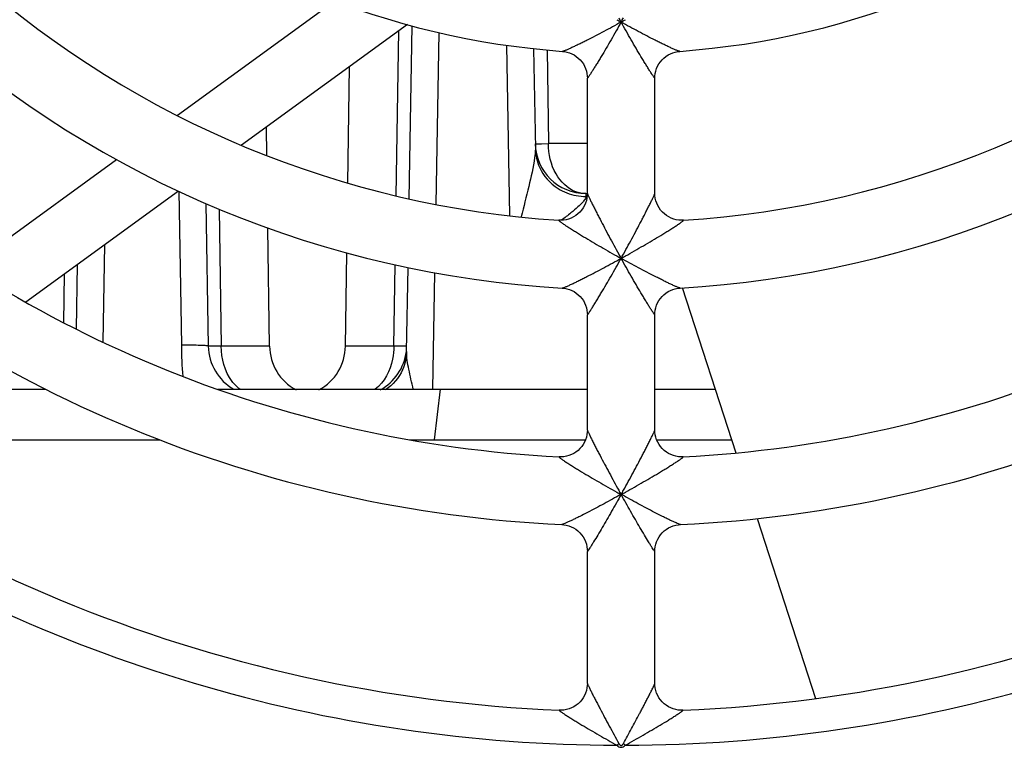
# Model space of a CAD drawing. Header units: millimetres. Extents: x 0 to 841, y 0 to 594.
# Tile 18 of 77: x 278 to 293, y 500 to 511. Entities that reach past the tile are written whole.
import ezdxf

# ---------------------------------------------------------------- set-up
doc = ezdxf.new("R2010")
doc.units = ezdxf.units.MM
doc.header["$LTSCALE"] = 46.255
doc.layers.get('0').update_dxf_attribs({"linetype": 'CONTINUOUS'})
for name, color, linetype in [('DATUM_AXIS', 7, 'CONTINUOUS'), ('DRAFTS', 7, 'CONTINUOUS'), ('ROUNDS', 7, 'CONTINUOUS')]:
    doc.layers.add(name, color=color, linetype=linetype)

msp = doc.modelspace()

# ---------------------------------------------------------------- linework, layer by layer
at = {"color": 7, "linetype": 'CONTINUOUS'}
for p, q in [((282.6222, 511.3566), (280.2891, 509.6616)), ((283.6997, 511.0078), (281.2395, 509.2203)), ((286.368, 508.5062), (286.368, 510.2152)), ((287.368, 508.5061), (287.368, 510.2152)), ((279.3867, 509.0059), (277.1876, 507.4082)), ((280.3046, 508.5411), (278.0397, 506.8955)), ((287.7727, 507.1145), (288.5699, 504.6611)), ((286.368, 505.0005), (286.368, 506.7079)), ((287.368, 505.0006), (287.368, 506.7079)), ((276.2636, 505.6051), (278.3344, 505.6051)), ((280.889, 505.6051), (286.368, 505.6051)), ((275.2314, 504.8551), (280.0346, 504.8551)), ((283.7358, 504.8551), (286.3401, 504.8551)), ((287.3958, 504.8551), (288.5068, 504.8551)), ((288.8859, 503.6884), (289.7518, 501.0234)), ((286.368, 501.2468), (286.368, 503.2032)), ((287.368, 501.247), (287.368, 503.2032))]:
    msp.add_line(p, q, dxfattribs=at)
at = {"color": 9, "linetype": 'CONTINUOUS'}
msp.add_line((284.1862, 505.6051), (284.0968, 504.8551), dxfattribs=at)
at = {"color": 7, "linetype": 'CONTINUOUS'}
for radius, start, end in [(12, 229.15122, 265.84786), (12, 274.15132, 310.8477), (14.5, 228.64911, 266.35042), (14.5, 273.64911, 311.35047), (15.5, 228.23598, 266.76403), (15.5, 273.23598, 311.76336), (18, 227.92225, 267.07729), (18, 272.92225, 312.07727), (19, 227.6528, 267.34729), (19, 272.6528, 312.34729)]:
    msp.add_arc((286.868, 522.5801), radius, start, end, dxfattribs=at)
at = {"layer": 'DATUM_AXIS', "color": 9, "linetype": 'CONTINUOUS'}
for p, q in [((283.5333, 508.4719), (283.5712, 510.9143)), ((284.125, 508.3449), (284.1694, 510.889)), ((285.1698, 510.7023), (285.2139, 508.1778)), ((285.7691, 510.6322), (285.7907, 509.2447)), ((285.6854, 509.243), (285.7907, 509.2447)), ((286.368, 509.2447), (285.7907, 509.2447)), ((280.3075, 508.5397), (280.3474, 506.256)), ((286.3449, 508.5051), (286.3452, 508.4941)), ((286.3452, 508.4941), (286.3462, 508.461)), ((280.9058, 508.275), (280.9374, 506.2447)), ((279.1893, 506.3004), (279.2146, 507.7491)), ((283.4985, 506.2447), (283.5173, 507.4487)), ((278.6039, 506.5903), (278.6152, 507.3136)), ((284.0772, 505.607), (284.1073, 507.3298)), ((281.6549, 506.2447), (280.9374, 506.2447)), ((283.4985, 506.2447), (282.781, 506.2447)), ((283.6008, 506.2431), (283.4985, 506.2447))]:
    msp.add_line(p, q, dxfattribs=at)
at = {"layer": 'DATUM_AXIS', "color": 7, "linetype": 'CONTINUOUS'}
for p, q in [((283.7267, 508.4258), (283.7715, 510.9891)), ((285.5704, 510.651), (285.5963, 509.1648)), ((282.8148, 508.6606), (282.8388, 510.3823)), ((281.6155, 509.0663), (281.6096, 509.4892)), ((286.3449, 508.5051), (286.368, 508.5051)), ((280.7104, 508.359), (280.7473, 506.2421)), ((281.6549, 506.2447), (281.6305, 507.9923)), ((282.781, 506.2447), (282.8003, 507.6236)), ((278.793, 506.4965), (278.8098, 507.455)), ((283.6873, 506.1648), (283.709, 507.4086))]:
    msp.add_line(p, q, dxfattribs=at)
for centre, start, end in [((286.3449, 509.2551), 181, 270), ((281.4972, 506.2551), 181, 240.20654), ((282.4048, 506.2551), 180.8, 241.57613), ((282.0311, 506.2551), 298.42387, 359.2), ((282.9387, 506.2551), 298.42053, 353.17189)]:
    msp.add_arc(centre, 0.75, start, end, dxfattribs=at)
at = {"layer": 'DATUM_AXIS', "color": 9, "linetype": 'CONTINUOUS'}
for points, knots in [([(285.595, 509.2421), (285.595, 509.2401), (285.6074, 509.2446), (285.6201, 509.2404), (285.6509, 509.2433), (285.6725, 509.2428), (285.6854, 509.243)], [0, 0, 0, 0, 0.0645519, 0.2559544, 0.5701657, 1, 1, 1, 1]), ([(286.1944, 508.5319), (286.0716, 508.5767), (285.8517, 508.7994), (285.7922, 509.0902), (285.7907, 509.2447)], [0, 0, 0, 0, 0.4583697, 1, 1, 1, 1]), ([(285.5861, 509.0364), (285.566, 508.8926), (285.4976, 508.5996), (285.4239, 508.3088), (285.3846, 508.1587)], [0, 0, 0, 0, 0.4834755, 1, 1, 1, 1]), ([(285.657, 508.8942), (285.7142, 508.7666), (285.8488, 508.6154), (286.0173, 508.5313), (286.0621, 508.5139)], [0, 0, 0, 0, 0.7443367, 1, 1, 1, 1]), ([(286.3126, 508.3928), (286.307, 508.3858), (286.2804, 508.3552), (286.2508, 508.3273), (286.2273, 508.3061)], [0, 0, 0, 0, 0.2215677, 1, 1, 1, 1]), ([(286.3462, 508.461), (286.3464, 508.4561), (286.3417, 508.4305), (286.3256, 508.409), (286.3126, 508.3928)], [0, 0, 0, 0, 0.1904226, 1, 1, 1, 1]), ([(280.7473, 506.2421), (280.7473, 506.245), (280.7323, 506.2468), (280.7137, 506.2506), (280.6749, 506.2529), (280.604, 506.2562), (280.4924, 506.257), (280.3983, 506.2585), (280.3474, 506.256)], [0, 0, 0, 0, 0.0216907, 0.0791348, 0.1716686, 0.2956419, 0.6188627, 1, 1, 1, 1]), ([(280.9374, 506.2447), (280.9108, 506.2442), (280.8658, 506.2451), (280.8013, 506.239), (280.7741, 506.2479), (280.7474, 506.2378), (280.7473, 506.2421)], [0, 0, 0, 0, 0.420147, 0.7368698, 0.9333, 1, 1, 1, 1]), ([(281.2149, 505.6039), (281.1716, 505.6369), (281.0051, 505.8103), (280.9392, 506.0617), (280.9374, 506.2447)], [0, 0, 0, 0, 0.2294842, 1, 1, 1, 1]), ([(283.4985, 506.2447), (283.4979, 506.1801), (283.4749, 505.9456), (283.358, 505.7085), (283.2211, 505.6039)], [0, 0, 0, 0, 0.2726002, 1, 1, 1, 1]), ([(283.6886, 506.2421), (283.6886, 506.2402), (283.6766, 506.2446), (283.6642, 506.2405), (283.6344, 506.2433), (283.6134, 506.2429), (283.6008, 506.2431)], [0, 0, 0, 0, 0.0644841, 0.2557646, 0.5699239, 1, 1, 1, 1]), ([(283.786, 505.6054), (283.7625, 505.7034), (283.7221, 505.8879), (283.6857, 506.0761), (283.6873, 506.1648)], [0, 0, 0, 0, 0.5318106, 1, 1, 1, 1])]:
    msp.add_open_spline(points, degree=3, knots=knots, dxfattribs=at)
for points in [[(285.5963, 509.1648), (285.5971, 509.1219), (285.5921, 509.0789), (285.5861, 509.0364)], [(285.5963, 509.1648), (285.5979, 509.0724), (285.6191, 508.9786), (285.657, 508.8942)], [(286.0621, 508.5139), (286.1519, 508.479), (286.2499, 508.4608), (286.3462, 508.4609)], [(286.3449, 508.5051), (286.2939, 508.5052), (286.2423, 508.5144), (286.1944, 508.5319)], [(286.2273, 508.3061), (286.1936, 508.2756), (286.1587, 508.2464), (286.1233, 508.2178)], [(286.1233, 508.2178), (286.0778, 508.1809), (286.0315, 508.145), (285.9848, 508.1095)], [(280.3474, 506.256), (280.3501, 506.1021), (280.3505, 505.9474), (280.3707, 505.7948)], [(283.6872, 506.1648), (283.6856, 506.0724), (283.6644, 505.9786), (283.6266, 505.8942)], [(283.6266, 505.8942), (283.5732, 505.7751), (283.4821, 505.6683), (283.3744, 505.5946)]]:
    msp.add_open_spline(points, degree=3, dxfattribs=at)
at = {"layer": 'DRAFTS', "color": 7, "linetype": 'CONTINUOUS'}
msp.add_line((287.368, 505.6051), (288.2631, 505.6051), dxfattribs=at)
at = {"layer": 'ROUNDS', "color": 9, "linetype": 'CONTINUOUS'}
for p, q in [((286.8673, 504.0457), (286.8658, 504.0457)), ((286.8686, 504.0457), (286.8701, 504.0457)), ((286.808, 500.3302), (286.8347, 500.3568)), ((286.9279, 500.3302), (286.9013, 500.3568))]:
    msp.add_line(p, q, dxfattribs=at)
at = {"layer": 'ROUNDS', "color": 7, "linetype": 'CONTINUOUS'}
for p, q in [((286.8673, 504.0457), (286.868, 504.0457)), ((286.868, 504.0457), (286.8686, 504.0457)), ((286.3668, 503.2339), (286.368, 503.2029))]:
    msp.add_line(p, q, dxfattribs=at)
for points in [[(285.9991, 510.6116), (286.0284, 510.6084), (286.0655, 510.6011), (286.102, 510.5902), (286.1374, 510.5758), (286.1714, 510.558), (286.2035, 510.537), (286.2336, 510.5129), (286.2612, 510.486), (286.2861, 510.4565), (286.308, 510.4248), (286.3267, 510.3912), (286.342, 510.3561), (286.3539, 510.3198), (286.3622, 510.2826), (286.3668, 510.2451), (286.368, 510.215)], [(287.368, 510.215), (287.3691, 510.2451), (287.3738, 510.2827), (287.3821, 510.3198), (287.3939, 510.3561), (287.4093, 510.3913), (287.428, 510.4249), (287.4499, 510.4566), (287.4748, 510.486), (287.5024, 510.5129), (287.5324, 510.537), (287.5646, 510.558), (287.5986, 510.5758), (287.634, 510.5902), (287.6704, 510.6011), (287.7075, 510.6084), (287.7369, 510.6116)], [(286.368, 508.5065), (286.3668, 508.4759), (286.3619, 508.4376), (286.3533, 508.3996), (286.3409, 508.3624), (286.3247, 508.3264), (286.3051, 508.2921), (286.2821, 508.2599), (286.2561, 508.2302), (286.2273, 508.2032), (286.1959, 508.1792), (286.1623, 508.1584), (286.1269, 508.141), (286.0899, 508.1273), (286.0519, 508.1173), (286.0135, 508.1111), (285.975, 508.1088), (285.9449, 508.1096)], [(287.791, 508.1096), (287.7632, 508.1088), (287.7247, 508.1109), (287.686, 508.1169), (287.6479, 508.1267), (287.6107, 508.1403), (287.575, 508.1576), (287.5412, 508.1783), (287.5097, 508.2023), (287.4807, 508.2293), (287.4545, 508.2591), (287.4314, 508.2913), (287.4116, 508.3257), (287.3953, 508.3618), (287.3828, 508.3991), (287.3741, 508.4372), (287.3692, 508.4756), (287.368, 508.5065)], [(285.9927, 507.1049), (286.0274, 507.1014), (286.0646, 507.0941), (286.1013, 507.0833), (286.1368, 507.0689), (286.1709, 507.0511), (286.2032, 507.03), (286.2334, 507.0059), (286.2611, 506.9789), (286.286, 506.9494), (286.308, 506.9176), (286.3268, 506.8839), (286.3421, 506.8487), (286.354, 506.8122), (286.3622, 506.775), (286.3669, 506.7374), (286.368, 506.7078)], [(287.368, 506.7078), (287.3691, 506.738), (287.3738, 506.7756), (287.3821, 506.8128), (287.394, 506.8492), (287.4094, 506.8844), (287.4282, 506.918), (287.4502, 506.9497), (287.4751, 506.9792), (287.5028, 507.0061), (287.533, 507.0302), (287.5653, 507.0512), (287.5994, 507.069), (287.6349, 507.0833), (287.6714, 507.0942), (287.7087, 507.1014), (287.7432, 507.1049)], [(286.368, 505.0008), (286.3668, 504.9705), (286.362, 504.9325), (286.3535, 504.8947), (286.3413, 504.8578), (286.3254, 504.822), (286.3061, 504.7879), (286.2834, 504.7559), (286.2578, 504.7262), (286.2294, 504.6992), (286.1984, 504.6752), (286.1652, 504.6543), (286.1302, 504.6367), (286.0936, 504.6228), (286.0561, 504.6125), (286.0179, 504.6059), (285.9798, 504.6032), (285.95, 504.6036)], [(287.786, 504.6036), (287.7583, 504.6031), (287.72, 504.6057), (287.6818, 504.6121), (287.644, 504.6222), (287.6073, 504.6361), (287.5721, 504.6535), (287.5387, 504.6744), (287.5076, 504.6984), (287.479, 504.7254), (287.4531, 504.755), (287.4304, 504.7871), (287.4109, 504.8213), (287.3949, 504.8571), (287.3826, 504.8942), (287.374, 504.9321), (287.3692, 504.9702), (287.368, 505.0008)], [(285.9884, 503.6005), (286.0168, 503.5982), (286.0549, 503.5918), (286.0924, 503.5816), (286.1288, 503.5678), (286.1639, 503.5504), (286.1972, 503.5296), (286.2283, 503.5056), (286.2569, 503.4786), (286.2827, 503.449), (286.3054, 503.4169), (286.3249, 503.3829), (286.3409, 503.3471), (286.3532, 503.3101), (286.3619, 503.2723), (286.3668, 503.2339)], [(287.368, 503.2029), (287.3692, 503.2338), (287.374, 503.272), (287.3826, 503.3098), (287.3949, 503.3467), (287.4108, 503.3823), (287.4301, 503.4163), (287.4527, 503.4483), (287.4784, 503.4779), (287.5069, 503.5049), (287.5378, 503.5289), (287.5709, 503.5498), (287.6058, 503.5672), (287.6421, 503.5811), (287.6795, 503.5914), (287.7174, 503.598), (287.7475, 503.6005)], [(286.368, 501.247), (286.3668, 501.2167), (286.362, 501.1788), (286.3536, 501.1412), (286.3414, 501.1044), (286.3257, 501.0688), (286.3066, 501.0349), (286.2842, 501.003), (286.2588, 500.9734), (286.2307, 500.9465), (286.2, 500.9224), (286.1672, 500.9015), (286.1325, 500.8838), (286.0962, 500.8697), (286.0589, 500.8592), (286.021, 500.8523), (285.983, 500.8493), (285.9532, 500.8494)], [(287.7827, 500.8494), (287.753, 500.8493), (287.7149, 500.8523), (287.677, 500.8592), (287.6397, 500.8697), (287.6035, 500.8838), (287.5687, 500.9015), (287.5359, 500.9224), (287.5053, 500.9465), (287.4771, 500.9734), (287.4517, 501.003), (287.4294, 501.0349), (287.4102, 501.0688), (287.3945, 501.1044), (287.3824, 501.1412), (287.3739, 501.1788), (287.3691, 501.2167), (287.368, 501.247)]]:
    msp.add_lwpolyline(points, dxfattribs=at)
at = {"layer": 'ROUNDS', "color": 9, "linetype": 'CONTINUOUS'}
for centre, radius, start, end in [((295.0885, 525.8839), 16.9642, 240.76647, 241.01504), ((304.8644, 521.0958), 20.6131, 208.97977, 209.18405), ((268.8715, 521.0958), 20.6131, 330.81595, 331.02023), ((278.6475, 525.8839), 16.9642, 298.98496, 299.23353), ((296.174, 524.3422), 19.2032, 240.79383, 241.01325), ((308.1603, 519.429), 24.3845, 208.99568, 209.16826), ((265.5756, 519.429), 24.3845, 330.83174, 331.00432), ((277.5619, 524.3422), 19.2032, 298.98675, 299.20617), ((297.0126, 522.355), 20.9329, 240.81089, 241.00541), ((310.8862, 517.445), 27.5036, 209.00553, 209.15565), ((262.8498, 517.445), 27.5036, 330.84435, 330.99447), ((276.7233, 522.355), 20.9329, 298.99459, 299.18911), ((286.868, 522.5801), 22.25, 237.00411, 269.84561), ((286.868, 522.5801), 22.25, 270.15438, 302.99588)]:
    msp.add_arc(centre, radius, start, end, dxfattribs=at)
at = {"layer": 'ROUNDS', "color": 7, "linetype": 'CONTINUOUS'}
for start, end in [(227.40977, 267.59004), (272.40977, 312.59005)]:
    msp.add_arc((286.868, 522.5801), 21.75, start, end, dxfattribs=at)
at = {"layer": 'ROUNDS', "color": 9, "linetype": 'CONTINUOUS'}
for points, knots in [([(286.868, 511.0445), (286.8255, 511.021), (286.7406, 510.9744), (286.6135, 510.9062), (286.4879, 510.8402), (286.3846, 510.7873), (286.3039, 510.7469), (286.2458, 510.7183), (286.1901, 510.6914), (286.1379, 510.6669), (286.0971, 510.6484), (286.0673, 510.6355), (286.048, 510.6274), (286.0311, 510.6208), (286.0173, 510.6157), (286.007, 510.6127), (286.0012, 510.6115), (285.9991, 510.6116)], [0, 0, 0, 0, 0.1499973, 0.2988089, 0.4453542, 0.587994, 0.6570513, 0.7239369, 0.7878916, 0.8478038, 0.9020025, 0.9262131, 0.9479641, 0.966762, 0.9820543, 0.9932786, 1, 1, 1, 1]), ([(286.868, 511.0445), (286.8435, 511.0006), (286.7943, 510.9134), (286.7202, 510.7842), (286.6467, 510.6581), (286.5859, 510.5557), (286.5382, 510.4768), (286.504, 510.4208), (286.4713, 510.368), (286.4408, 510.3196), (286.4174, 510.283), (286.4003, 510.2571), (286.3902, 510.2421), (286.3803, 510.2283), (286.3764, 510.2226), (286.368, 510.2126), (286.368, 510.215)], [0, 0, 0, 0, 0.1556819, 0.3097456, 0.460985, 0.6075465, 0.6781519, 0.7461896, 0.8107388, 0.870412, 0.9230642, 0.9457784, 0.9653811, 0.981232, 0.9926458, 1, 1, 1, 1]), ([(287.7369, 510.6116), (287.7347, 510.6115), (287.7289, 510.6127), (287.7186, 510.6157), (287.7048, 510.6208), (287.688, 510.6274), (287.6686, 510.6355), (287.6389, 510.6484), (287.598, 510.6669), (287.5458, 510.6914), (287.4902, 510.7183), (287.4321, 510.7469), (287.3514, 510.7873), (287.2481, 510.8402), (287.1225, 510.9062), (286.9953, 510.9744), (286.9105, 511.021), (286.868, 511.0445)], [0, 0, 0, 0, 0.0067208, 0.0179444, 0.0332351, 0.0520324, 0.0737833, 0.0979942, 0.1521945, 0.2121087, 0.2760652, 0.3429526, 0.4120119, 0.5546523, 0.7011971, 0.8500066, 1, 1, 1, 1]), ([(287.368, 510.215), (287.368, 510.2126), (287.3596, 510.2226), (287.3556, 510.2283), (287.3457, 510.2421), (287.3356, 510.2572), (287.3186, 510.283), (287.2951, 510.3196), (287.2646, 510.368), (287.2319, 510.4208), (287.1977, 510.4769), (287.1501, 510.5557), (287.0893, 510.6581), (287.0157, 510.7842), (286.9416, 510.9134), (286.8925, 511.0006), (286.868, 511.0445)], [0, 0, 0, 0, 0.0073684, 0.0187873, 0.0346416, 0.0542471, 0.0769637, 0.1296193, 0.1892948, 0.2538451, 0.3218828, 0.3924871, 0.5390435, 0.6902754, 0.8443296, 1, 1, 1, 1]), ([(286.368, 508.5065), (286.368, 508.5058), (286.3684, 508.5039), (286.3701, 508.4987), (286.3739, 508.4892), (286.3801, 508.4749), (286.3883, 508.457), (286.398, 508.4361), (286.4133, 508.4042), (286.4347, 508.3606), (286.4623, 508.3051), (286.492, 508.2465), (286.523, 508.1858), (286.5662, 508.1024), (286.622, 507.9962), (286.6907, 507.8676), (286.7609, 507.7382), (286.8084, 507.6519), (286.8323, 507.6087)], [0, 0, 0, 0, 0.0020573, 0.0055075, 0.0164292, 0.0321616, 0.0519018, 0.0748666, 0.1003856, 0.15706, 0.2189319, 0.2842299, 0.3518764, 0.4211858, 0.5630989, 0.7076777, 0.8536093, 1, 1, 1, 1]), ([(286.9037, 507.6087), (286.9276, 507.6519), (286.9751, 507.7382), (287.0453, 507.8676), (287.1139, 507.9962), (287.1697, 508.1024), (287.2129, 508.1858), (287.244, 508.2465), (287.2736, 508.3051), (287.3013, 508.3605), (287.3226, 508.4042), (287.3379, 508.4361), (287.3477, 508.457), (287.3559, 508.4749), (287.3621, 508.4892), (287.3659, 508.4987), (287.3675, 508.5039), (287.368, 508.5058), (287.368, 508.5065)], [0, 0, 0, 0, 0.146391, 0.2923215, 0.4368983, 0.5788089, 0.6481157, 0.7157597, 0.7810558, 0.8429271, 0.8996001, 0.9251202, 0.9480869, 0.9678295, 0.9835646, 0.9944894, 0.997941, 1, 1, 1, 1]), ([(285.9449, 508.1096), (285.9443, 508.1096), (285.943, 508.1098), (285.9422, 508.1079), (285.9438, 508.1059), (285.9459, 508.1032), (285.9497, 508.0998), (285.9545, 508.0957), (285.9605, 508.0909), (285.9704, 508.0833), (285.985, 508.0728), (286.0048, 508.0591), (286.0269, 508.0441), (286.051, 508.0282), (286.0766, 508.0115), (286.1129, 507.9882), (286.1604, 507.9582), (286.2195, 507.9216), (286.3018, 507.8713), (286.4078, 507.8078), (286.5376, 507.7316), (286.6699, 507.6555), (286.759, 507.6053), (286.8037, 507.5803)], [0, 0, 0, 0, 0.0018962, 0.0030701, 0.0051428, 0.0086308, 0.013566, 0.0198835, 0.0274843, 0.0362545, 0.0568371, 0.0807607, 0.1072995, 0.1358865, 0.1660916, 0.1975885, 0.2635227, 0.3323154, 0.4031192, 0.5487303, 0.6976616, 0.8484181, 1, 1, 1, 1]), ([(286.9322, 507.5803), (286.977, 507.6053), (287.066, 507.6555), (287.1983, 507.7316), (287.3282, 507.8078), (287.4342, 507.8713), (287.5164, 507.9216), (287.5755, 507.9582), (287.623, 507.9882), (287.6594, 508.0115), (287.6849, 508.0282), (287.709, 508.0441), (287.7312, 508.0591), (287.7509, 508.0728), (287.7655, 508.0833), (287.7754, 508.0909), (287.7815, 508.0957), (287.7863, 508.0998), (287.79, 508.1032), (287.7922, 508.1059), (287.7937, 508.1079), (287.7929, 508.1098), (287.7916, 508.1096), (287.791, 508.1096)], [0, 0, 0, 0, 0.1515813, 0.3023359, 0.4512642, 0.5968726, 0.6676745, 0.7364655, 0.8023983, 0.8338937, 0.864098, 0.8926856, 0.919225, 0.9431495, 0.963734, 0.9725056, 0.9801082, 0.9864281, 0.9913658, 0.9948567, 0.9969321, 0.9981062, 1, 1, 1, 1]), ([(285.9927, 507.1049), (285.9949, 507.1047), (286.0009, 507.1061), (286.0114, 507.1093), (286.0255, 507.1145), (286.0426, 507.1214), (286.0622, 507.1298), (286.0924, 507.1431), (286.1336, 507.1622), (286.1863, 507.1873), (286.2424, 507.2147), (286.3009, 507.2438), (286.382, 507.2848), (286.4858, 507.3384), (286.6121, 507.4051), (286.7399, 507.474), (286.8252, 507.5208), (286.868, 507.5445)], [0, 0, 0, 0, 0.0068231, 0.018225, 0.0337356, 0.0527628, 0.074731, 0.0991333, 0.1536216, 0.2136963, 0.2777079, 0.344568, 0.4135384, 0.5558812, 0.7020416, 0.8504325, 1, 1, 1, 1]), ([(286.368, 506.7078), (286.368, 506.7054), (286.3764, 506.7156), (286.3804, 506.7214), (286.3903, 506.7356), (286.4005, 506.7509), (286.4175, 506.7772), (286.441, 506.8143), (286.4714, 506.8634), (286.5041, 506.9167), (286.5382, 506.9733), (286.5857, 507.0529), (286.6464, 507.1559), (286.7199, 507.2828), (286.7941, 507.4128), (286.8434, 507.5004), (286.868, 507.5445)], [0, 0, 0, 0, 0.0074308, 0.0189766, 0.0349875, 0.0547552, 0.0776229, 0.1305161, 0.1903361, 0.2549477, 0.3229825, 0.3935356, 0.5398959, 0.6908636, 0.8446265, 1, 1, 1, 1]), ([(287.7432, 507.1049), (287.741, 507.1047), (287.7351, 507.1061), (287.7246, 507.1093), (287.7105, 507.1145), (287.6934, 507.1214), (287.6737, 507.1298), (287.6435, 507.1431), (287.6023, 507.1622), (287.5496, 507.1873), (287.4935, 507.2147), (287.4351, 507.2438), (287.3539, 507.2848), (287.2501, 507.3384), (287.1239, 507.4051), (286.9961, 507.474), (286.9107, 507.5208), (286.868, 507.5445)], [0, 0, 0, 0, 0.0068231, 0.0182249, 0.0337354, 0.0527625, 0.0747306, 0.0991329, 0.1536211, 0.2136958, 0.2777073, 0.3445674, 0.4135379, 0.5558807, 0.7020413, 0.8504325, 1, 1, 1, 1]), ([(287.368, 506.7078), (287.368, 506.7054), (287.3595, 506.7156), (287.3555, 506.7214), (287.3456, 506.7356), (287.3355, 506.7509), (287.3184, 506.7772), (287.2949, 506.8143), (287.2645, 506.8634), (287.2319, 506.9167), (287.1977, 506.9733), (287.1502, 507.0529), (287.0895, 507.1559), (287.016, 507.2828), (286.9419, 507.4128), (286.8926, 507.5004), (286.868, 507.5445)], [0, 0, 0, 0, 0.0074307, 0.0189764, 0.0349873, 0.054755, 0.0776226, 0.1305158, 0.1903358, 0.2549473, 0.3229821, 0.3935353, 0.5398955, 0.6908633, 0.8446265, 1, 1, 1, 1]), ([(286.368, 505.0008), (286.368, 505.0001), (286.3684, 504.9983), (286.3701, 504.9931), (286.3738, 504.9838), (286.38, 504.9697), (286.3882, 504.952), (286.3979, 504.9315), (286.4132, 504.8999), (286.4346, 504.8566), (286.4623, 504.8017), (286.492, 504.7435), (286.5232, 504.6832), (286.5665, 504.6002), (286.6223, 504.4946), (286.691, 504.3666), (286.7611, 504.2377), (286.8084, 504.1517), (286.8323, 504.1087)], [0, 0, 0, 0, 0.0020345, 0.0054454, 0.0162519, 0.0318421, 0.0514374, 0.0742705, 0.0996787, 0.1562003, 0.2180001, 0.2832868, 0.3509648, 0.4203359, 0.5624269, 0.7072204, 0.8533796, 1, 1, 1, 1]), ([(286.9037, 504.1087), (286.9275, 504.1517), (286.9749, 504.2377), (287.045, 504.3666), (287.1136, 504.4946), (287.1695, 504.6002), (287.2128, 504.6832), (287.2439, 504.7435), (287.2736, 504.8017), (287.3013, 504.8566), (287.3227, 504.8998), (287.338, 504.9315), (287.3478, 504.952), (287.3559, 504.9697), (287.3621, 504.9838), (287.3659, 504.9931), (287.3675, 504.9983), (287.368, 505.0001), (287.368, 505.0008)], [0, 0, 0, 0, 0.1466222, 0.2927821, 0.4375753, 0.5796652, 0.6490347, 0.7167112, 0.781996, 0.8437954, 0.9003155, 0.9257244, 0.9485584, 0.9681549, 0.9837463, 0.9945537, 0.9979649, 1, 1, 1, 1]), ([(285.95, 504.6036), (285.9493, 504.6036), (285.9481, 504.6037), (285.9473, 504.6019), (285.9488, 504.5999), (285.9509, 504.5973), (285.9545, 504.594), (285.9593, 504.5899), (285.9652, 504.5853), (285.9749, 504.5779), (285.9893, 504.5675), (286.0088, 504.5541), (286.0307, 504.5394), (286.0546, 504.5238), (286.0799, 504.5074), (286.116, 504.4844), (286.1633, 504.4548), (286.2221, 504.4186), (286.304, 504.3689), (286.4096, 504.3061), (286.5389, 504.2305), (286.6706, 504.155), (286.7592, 504.1051), (286.8037, 504.0803)], [0, 0, 0, 0, 0.0018848, 0.003063, 0.0051094, 0.0085421, 0.0133997, 0.0196239, 0.0271212, 0.0357835, 0.0561537, 0.0798878, 0.1062703, 0.1347364, 0.1648536, 0.1962924, 0.2621824, 0.3310035, 0.4018861, 0.5477462, 0.6969892, 0.8480799, 1, 1, 1, 1]), ([(286.9322, 504.0803), (286.9767, 504.1051), (287.0653, 504.155), (287.197, 504.2305), (287.3264, 504.306), (287.4319, 504.3689), (287.5139, 504.4186), (287.5726, 504.4548), (287.6199, 504.4844), (287.656, 504.5074), (287.6814, 504.5238), (287.7052, 504.5394), (287.7271, 504.5541), (287.7466, 504.5675), (287.761, 504.5779), (287.7708, 504.5853), (287.7767, 504.5899), (287.7814, 504.594), (287.785, 504.5973), (287.7872, 504.5999), (287.7887, 504.6019), (287.7878, 504.6037), (287.7866, 504.6036), (287.786, 504.6036)], [0, 0, 0, 0, 0.151918, 0.3030054, 0.4522441, 0.5981003, 0.6689804, 0.7377995, 0.8036884, 0.8351254, 0.8652425, 0.8937097, 0.9200933, 0.9438289, 0.9642018, 0.972866, 0.9803659, 0.9865931, 0.9914538, 0.9948903, 0.9969402, 0.9981186, 1, 1, 1, 1]), ([(286.8658, 504.0457), (286.8241, 504.0226), (286.7409, 503.9768), (286.6163, 503.9094), (286.4931, 503.8439), (286.3726, 503.781), (286.2747, 503.7311), (286.1994, 503.6936), (286.1468, 503.6679), (286.0983, 503.6449), (286.0557, 503.6253), (286.0217, 503.6109), (286.0021, 503.6033), (285.9941, 503.6014)], [0, 0, 0, 0, 0.1460847, 0.2910909, 0.4340721, 0.5736358, 0.7074766, 0.7710303, 0.8312484, 0.886803, 0.9356666, 0.9747827, 1, 1, 1, 1]), ([(286.8673, 504.0457), (286.8209, 503.9624), (286.7511, 503.8388), (286.6576, 503.6762), (286.5893, 503.559), (286.5236, 503.4479), (286.4712, 503.3609), (286.4325, 503.298), (286.4081, 503.259), (286.3885, 503.2289), (286.3772, 503.2122), (286.3723, 503.2062)], [0, 0, 0, 0, 0.2933513, 0.4370358, 0.5769955, 0.7108997, 0.8343503, 0.8895587, 0.9378899, 0.9761681, 1, 1, 1, 1]), ([(287.3637, 503.2061), (287.3588, 503.2122), (287.3475, 503.2289), (287.3279, 503.259), (287.3034, 503.298), (287.2648, 503.3608), (287.2124, 503.4479), (287.1466, 503.559), (287.0783, 503.6762), (286.9849, 503.8388), (286.915, 503.9624), (286.8686, 504.0457)], [0, 0, 0, 0, 0.0238282, 0.062104, 0.110434, 0.1656419, 0.2890928, 0.4229981, 0.5629592, 0.7066453, 1, 1, 1, 1]), ([(287.7418, 503.6014), (287.7339, 503.6033), (287.7142, 503.6109), (287.6802, 503.6253), (287.6376, 503.6449), (287.5891, 503.6679), (287.5365, 503.6936), (287.4613, 503.7311), (287.3633, 503.781), (287.2428, 503.8439), (287.1196, 503.9094), (286.995, 503.9768), (286.9118, 504.0226), (286.8701, 504.0457)], [0, 0, 0, 0, 0.0252136, 0.0643276, 0.1131901, 0.1687442, 0.2289622, 0.2925162, 0.426358, 0.5659231, 0.7089058, 0.8539136, 1, 1, 1, 1]), ([(285.9941, 503.6014), (285.9935, 503.6012), (285.9917, 503.6008), (285.9898, 503.6005), (285.9884, 503.6005)], [0, 0, 0, 0, 0.3128637, 1, 1, 1, 1]), ([(287.7475, 503.6005), (287.7472, 503.6005), (287.7453, 503.6006), (287.7434, 503.601), (287.7418, 503.6014)], [0, 0, 0, 0, 0.1866856, 1, 1, 1, 1]), ([(286.3723, 503.2062), (286.3717, 503.2054), (286.3706, 503.2041), (286.3695, 503.203), (286.3682, 503.202), (286.368, 503.2027), (286.368, 503.2029)], [0, 0, 0, 0, 0.4573241, 0.7542308, 0.8966943, 1, 1, 1, 1]), ([(287.368, 503.2029), (287.368, 503.2027), (287.3677, 503.202), (287.3665, 503.203), (287.3653, 503.2041), (287.3643, 503.2054), (287.3637, 503.2061)], [0, 0, 0, 0, 0.1035791, 0.2458312, 0.5426965, 1, 1, 1, 1]), ([(286.368, 501.247), (286.368, 501.2464), (286.3684, 501.2447), (286.3701, 501.2396), (286.3739, 501.2305), (286.3801, 501.2167), (286.3883, 501.1992), (286.3981, 501.1788), (286.4135, 501.1474), (286.435, 501.1045), (286.4629, 501.0497), (286.4928, 500.9917), (286.5242, 500.9315), (286.5678, 500.8486), (286.6239, 500.743), (286.6929, 500.615), (286.7633, 500.486), (286.8108, 500.3998), (286.8347, 500.3568)], [0, 0, 0, 0, 0.0019347, 0.0052455, 0.0158527, 0.0312546, 0.0506828, 0.0733755, 0.0986709, 0.1550418, 0.2167724, 0.2820506, 0.3497652, 0.4192067, 0.5615088, 0.7065747, 0.8530443, 1, 1, 1, 1]), ([(286.9013, 500.3568), (286.9216, 500.3934), (286.9621, 500.4668), (287.0224, 500.5771), (287.0822, 500.6876), (287.1317, 500.7799), (287.1709, 500.854), (287.2002, 500.9096), (287.2294, 500.9652), (287.2583, 501.021), (287.2822, 501.0676), (287.3011, 501.105), (287.3153, 501.1331), (287.3292, 501.1612), (287.3407, 501.1847), (287.3498, 501.2037), (287.3564, 501.2179), (287.3618, 501.2298), (287.3657, 501.2395), (287.3676, 501.2444), (287.368, 501.247)], [0, 0, 0, 0, 0.1250021, 0.2500041, 0.3750062, 0.5000082, 0.5625092, 0.6250103, 0.6875113, 0.7500123, 0.8125133, 0.8437639, 0.8750144, 0.9062649, 0.9375153, 0.9531406, 0.9687657, 0.9843914, 0.992203, 1, 1, 1, 1]), ([(285.9532, 500.8494), (285.9527, 500.8494), (285.9514, 500.8495), (285.951, 500.8476), (285.9526, 500.8458), (285.9548, 500.8432), (285.9586, 500.8399), (285.9634, 500.8359), (285.9693, 500.8313), (285.9792, 500.824), (285.9937, 500.8138), (286.0211, 500.7953), (286.0516, 500.7755), (286.0844, 500.7545), (286.1111, 500.7378), (286.1387, 500.7206), (286.1771, 500.6969), (286.2266, 500.6667), (286.3086, 500.6174), (286.4141, 500.555), (286.5434, 500.48), (286.675, 500.4048), (286.7636, 500.355), (286.808, 500.3302)], [0, 0, 0, 0, 0.0017111, 0.0028361, 0.004948, 0.0084566, 0.0133783, 0.0196502, 0.0271792, 0.0358588, 0.0562312, 0.0799402, 0.1347091, 0.1647871, 0.1961908, 0.2286681, 0.2620286, 0.3308201, 0.401692, 0.5475709, 0.6968628, 0.848015, 1, 1, 1, 1]), ([(286.9279, 500.3302), (286.9724, 500.355), (287.0609, 500.4048), (287.1925, 500.48), (287.3218, 500.555), (287.4471, 500.6291), (287.5479, 500.69), (287.6153, 500.7318), (287.6515, 500.7545), (287.6769, 500.7707), (287.7007, 500.7861), (287.7227, 500.8006), (287.7422, 500.8138), (287.7567, 500.824), (287.7665, 500.8313), (287.7725, 500.8359), (287.7774, 500.8398), (287.7811, 500.8431), (287.7834, 500.8457), (287.785, 500.8476), (287.7845, 500.8495), (287.7833, 500.8494), (287.7827, 500.8494)], [0, 0, 0, 0, 0.1519733, 0.3031127, 0.4523907, 0.5982569, 0.7379078, 0.8037414, 0.8351442, 0.865222, 0.8936487, 0.9199972, 0.9437125, 0.9640945, 0.9727806, 0.9803174, 0.9865983, 0.9915298, 0.9950488, 0.9971702, 0.9982976, 1, 1, 1, 1]), ([(286.8347, 500.3568), (286.8366, 500.3534), (286.8406, 500.3467), (286.8477, 500.3374), (286.8564, 500.3295), (286.868, 500.3254), (286.8796, 500.3295), (286.8883, 500.3374), (286.8954, 500.3467), (286.8994, 500.3534), (286.9013, 500.3568)], [0, 0, 0, 0, 0.1253974, 0.2507536, 0.3758818, 0.4999894, 0.6241043, 0.7492413, 0.8746024, 1, 1, 1, 1]), ([(286.808, 500.3302), (286.8161, 500.3221), (286.8338, 500.3073), (286.868, 500.2966), (286.9022, 500.3073), (286.9199, 500.3221), (286.9279, 500.3302)], [0, 0, 0, 0, 0.25089, 0.499994, 0.7491061, 1, 1, 1, 1])]:
    msp.add_open_spline(points, degree=3, knots=knots, dxfattribs=at)

doc.saveas('drawing.dxf')
